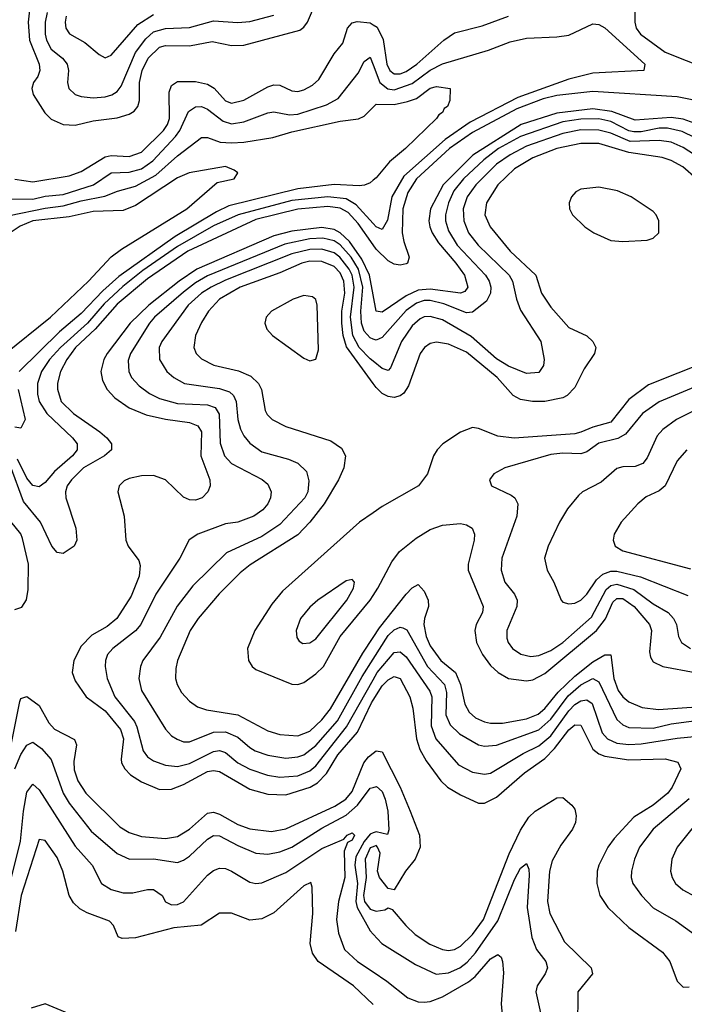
# Model space of a CAD drawing. Header units: inches. Extents: x 1308407 to 1441228, y 959628 to 1036311.
# Tile 158 of 256: x 1318826 to 1321034, y 1014668 to 1017938. Entities that reach past the tile are written whole.
import ezdxf

# ---------------------------------------------------------------- set-up
doc = ezdxf.new("R2010")
doc.units = ezdxf.units.IN
doc.header["$MEASUREMENT"] = 0
doc.layers.add('B3011', color=7, linetype='Continuous')
doc.layers.add('B3021', color=7, linetype='Continuous')

msp = doc.modelspace()

# ---------------------------------------------------------------- linework, layer by layer
at = {"layer": 'B3011', "color": 5}
for points, elevation in [([(1318858.9, 1017970), (1318854, 1017930), (1318858.2, 1017870), (1318890.4, 1017790), (1318892.7, 1017770), (1318885.8, 1017750), (1318871.4, 1017730), (1318866, 1017710), (1318870.8, 1017690), (1318908.9, 1017628.9), (1318930, 1017607.8), (1318969.7, 1017589.7), (1319010, 1017587.5), (1319070, 1017602), (1319150, 1017612.3), (1319190, 1017624), (1319205.9, 1017634.1), (1319218.2, 1017650), (1319223.8, 1017670), (1319223.9, 1017730), (1319233.2, 1017770), (1319252.9, 1017810), (1319290, 1017847.1), (1319310, 1017852.1), (1319390, 1017851.8), (1319465.3, 1017865.3), (1319530, 1017852.8), (1319570, 1017853.6), (1319756.2, 1017903.8), (1319770, 1017913.5), (1319781.8, 1017930), (1319814.1, 1018005.9)], 2720), ([(1318917.4, 1017962.6), (1318910.4, 1017930), (1318910.4, 1017890), (1318914.3, 1017870), (1318930, 1017840.4), (1318967.5, 1017810), (1318983.8, 1017790), (1318988.1, 1017770), (1318984.1, 1017730), (1318989.4, 1017710), (1319010, 1017690.2), (1319030, 1017682.8), (1319070, 1017679.2), (1319110, 1017682.1), (1319131.8, 1017688.2), (1319150, 1017699.5), (1319162.6, 1017717.4), (1319210.8, 1017829.2), (1319244.8, 1017875.2), (1319270, 1017898.2), (1319310, 1017908.9), (1319390, 1017912.2), (1319470, 1017934.2), (1319550, 1017928.9), (1319590, 1017932.3), (1319670, 1017953.6)], 2740), ([(1318980.6, 1017950), (1318976.9, 1017930), (1318979.1, 1017910), (1318990.8, 1017890.8), (1319042.6, 1017862.6), (1319090, 1017823.2), (1319110, 1017812.1), (1319130, 1017820.6), (1319217.8, 1017922.2), (1319270, 1017955.9)], 2760), ([(1318810, 1017408.7), (1318870, 1017399.9), (1318990, 1017420.2), (1319030, 1017434.1), (1319110, 1017482.9), (1319130, 1017487.7), (1319190, 1017484.1), (1319230, 1017498.6), (1319303.1, 1017570), (1319317.3, 1017590), (1319323.1, 1017610), (1319322.2, 1017697.8), (1319330, 1017719.2), (1319350, 1017733), (1319410, 1017732.8), (1319450, 1017724.5), (1319471.4, 1017711.4), (1319510, 1017668.9), (1319530, 1017661.5), (1319570, 1017671), (1319650, 1017715.4), (1319670, 1017721.4), (1319690, 1017720.3), (1319730, 1017702.2), (1319750, 1017699.9), (1319770, 1017705.1), (1319798.9, 1017721.1), (1319820.1, 1017739.9), (1319870, 1017824.6), (1319899.2, 1017860.8), (1319915.1, 1017910), (1319930, 1017927.8), (1319947.4, 1017932.6), (1319990, 1017927.5), (1320000, 1017921.2)], 2680), ([(1318790, 1017343.1), (1318870, 1017341.9), (1318910, 1017352), (1318970, 1017357.9), (1319070.5, 1017389.5), (1319130, 1017429.7), (1319190, 1017432.2), (1319230, 1017442.7), (1319268.3, 1017470), (1319343.4, 1017550), (1319358.3, 1017570), (1319386.5, 1017633.5), (1319410, 1017649.1), (1319430, 1017649.6), (1319450, 1017641.6), (1319501.7, 1017601.7), (1319530, 1017592.6), (1319570, 1017598.9), (1319650, 1017629.3), (1319670, 1017632.8), (1319722, 1017622), (1319750, 1017624.3), (1319844.7, 1017655.3), (1319884, 1017676), (1319950, 1017760.6), (1319970, 1017799), (1319990, 1017814), (1320000, 1017787.9)], 2660), ([(1318791.9, 1017288.1), (1318910, 1017312.6), (1318970, 1017319.7), (1319030, 1017336.6), (1319108.3, 1017351.7), (1319150.8, 1017369.2), (1319210, 1017385.1), (1319278, 1017422), (1319350, 1017486.4), (1319430, 1017547.2), (1319450, 1017546.9), (1319491.6, 1017531.6), (1319530, 1017528.9), (1319570, 1017531.1), (1319667.3, 1017547.3), (1319730, 1017565.9), (1319890, 1017601.8), (1319951.3, 1017608.7), (1319970, 1017617.6), (1320000, 1017647.3)], 2640), ([(1318773.8, 1016826.2), (1318928.5, 1016950), (1319054.8, 1017070), (1319129.8, 1017150.2), (1319164, 1017176), (1319380.6, 1017310), (1319482.3, 1017397.7), (1319538, 1017410), (1319550.4, 1017430), (1319538.6, 1017438.6), (1319510, 1017450.8), (1319388.5, 1017430), (1319350, 1017413.3), (1319210, 1017321.2), (1319170, 1017305.1), (1319070, 1017301.4), (1318990, 1017283.3), (1318870, 1017269.8), (1318827.6, 1017252.4), (1318767.5, 1017212.5)], 2620), ([(1320000, 1017405.2), (1319990, 1017396.8), (1319971.8, 1017388.2), (1319953.8, 1017386.2), (1319870, 1017390.6), (1319750, 1017376.7), (1319520.2, 1017319.8), (1319479.4, 1017300.6), (1319342.2, 1017217.8), (1319155, 1017085), (1319102, 1017038), (1319030, 1016962.8), (1318957.9, 1016902.1), (1318824.3, 1016770)], 2640), ([(1320000, 1017261), (1319943.6, 1017323.6), (1319910, 1017342.9), (1319850, 1017349.8), (1319730, 1017337.3), (1319551.8, 1017290), (1319470, 1017253.4), (1319350, 1017184.9), (1319235.2, 1017104.8), (1319167.9, 1017052.1), (1319105.9, 1016994.1), (1319051.4, 1016930), (1318961.8, 1016850), (1318925.3, 1016810), (1318898.1, 1016770), (1318885.2, 1016730), (1318884.9, 1016695.1), (1318890.4, 1016670), (1318916.1, 1016630), (1319001.6, 1016550), (1319016.6, 1016530), (1319017, 1016510), (1319001, 1016490), (1318941.8, 1016438.2), (1318910, 1016400.9), (1318890, 1016387.1), (1318870, 1016391.4), (1318850, 1016415.3), (1318818.9, 1016478.9)], 2660), ([(1320000, 1017190.3), (1319950, 1017261.3), (1319917.4, 1017297.4), (1319890, 1017312.7), (1319850, 1017318.3), (1319750, 1017309.1), (1319610, 1017274.4), (1319384.4, 1017170), (1319250, 1017078), (1319150, 1016993.1), (1319076.6, 1016910), (1319011.7, 1016850), (1318982.5, 1016810), (1318961.4, 1016770), (1318951.6, 1016731.6), (1318951.7, 1016711.7), (1318964, 1016670), (1319005, 1016630), (1319092.5, 1016570), (1319115.7, 1016550), (1319130.8, 1016529.2), (1319130.9, 1016510), (1319107.8, 1016490), (1319038, 1016450), (1318997.5, 1016410), (1318983.4, 1016390), (1318977.8, 1016370), (1318979.2, 1016350), (1319012, 1016250), (1319016.1, 1016210), (1319007.2, 1016190), (1318970, 1016165.7), (1318950, 1016169.2), (1318932.7, 1016190), (1318895, 1016270), (1318838.3, 1016338.3), (1318795.3, 1016455.3)], 2680), ([(1320000, 1017024.3), (1319987.9, 1017090), (1319962.9, 1017142.9), (1319921.1, 1017201.1), (1319890.7, 1017230.7), (1319870, 1017241.2), (1319830, 1017248.4), (1319730, 1017235.7), (1319670, 1017220.4), (1319414.5, 1017110), (1319356, 1017070), (1319255.1, 1016990), (1319192.8, 1016930), (1319115.9, 1016830), (1319105, 1016810), (1319095.7, 1016770), (1319100.5, 1016740.5), (1319116, 1016710), (1319142.1, 1016682.1), (1319190, 1016648.9), (1319245.6, 1016625.6), (1319310, 1016611.5), (1319390, 1016600.8), (1319418.1, 1016590), (1319429.6, 1016569.6), (1319427.5, 1016490), (1319457.6, 1016410), (1319459.1, 1016390), (1319451.3, 1016370), (1319431.6, 1016350), (1319410, 1016342.3), (1319390, 1016344.1), (1319370, 1016352.8), (1319310.4, 1016410), (1319270, 1016424.3), (1319230, 1016423.9), (1319190, 1016414.6), (1319172.9, 1016407.1), (1319156.6, 1016390), (1319152.3, 1016370), (1319173.3, 1016290), (1319178.3, 1016210), (1319186, 1016190), (1319221.7, 1016141.7), (1319226, 1016126), (1319222.7, 1016090), (1319195.8, 1016024.2), (1319148.1, 1015950), (1319116.6, 1015923.4), (1319065.2, 1015894.8), (1319030, 1015857.7), (1319005.9, 1015810), (1319000.6, 1015770), (1319010, 1015742.2), (1319046.9, 1015690), (1319110, 1015643.1), (1319161.2, 1015581.2), (1319170.5, 1015550), (1319162.9, 1015482.9), (1319164.3, 1015470), (1319174.9, 1015450), (1319194.4, 1015430), (1319230, 1015406.9), (1319290, 1015381.9), (1319330, 1015383), (1319370, 1015398.9), (1319450, 1015441), (1319470, 1015445.4), (1319490, 1015441.9), (1319590, 1015383.2), (1319650, 1015366.6), (1319710, 1015363.9), (1319790.6, 1015389.4), (1319815.6, 1015404.4), (1319844.7, 1015435.3), (1319882.8, 1015497.2), (1319947.7, 1015572.3), (1319995, 1015670), (1320000, 1015678)], 2720), ([(1320000, 1016877.8), (1319990, 1016881.2), (1319970, 1016904.3), (1319961.2, 1016930), (1319958.6, 1016970), (1319965.3, 1017050), (1319951.9, 1017110), (1319926.9, 1017150), (1319890, 1017190.8), (1319870, 1017203.6), (1319832.8, 1017212.8), (1319790, 1017210.7), (1319707.1, 1017192.9), (1319450, 1017087.2), (1319410, 1017064), (1319370, 1017033.7), (1319274.1, 1016950), (1319256.9, 1016930), (1319193.6, 1016830), (1319186.1, 1016806.1), (1319188.1, 1016770), (1319197.5, 1016750), (1319222.2, 1016722.2), (1319256.7, 1016696.7), (1319290, 1016679.7), (1319350, 1016663.4), (1319450, 1016659.7), (1319475, 1016650), (1319488, 1016628), (1319492.1, 1016532.1), (1319506.3, 1016490), (1319530, 1016463.9), (1319631.5, 1016411.5), (1319650, 1016395.4), (1319661.6, 1016370), (1319659.2, 1016350), (1319650.1, 1016330), (1319633, 1016310), (1319604.2, 1016290), (1319550.6, 1016270), (1319510, 1016263.9), (1319417.1, 1016230), (1319388.6, 1016211.4), (1319357.8, 1016150), (1319277.8, 1016030), (1319228.2, 1015930), (1319210, 1015908.4), (1319135.1, 1015850), (1319117.6, 1015830), (1319110.8, 1015810), (1319110.1, 1015790), (1319116.6, 1015750), (1319142, 1015690), (1319207.3, 1015607.3), (1319215.5, 1015590), (1319236.1, 1015510), (1319250.7, 1015490.7), (1319270, 1015477.1), (1319310, 1015462.6), (1319350, 1015458.4), (1319390, 1015468.6), (1319470, 1015508.5), (1319490, 1015511.3), (1319510, 1015504.4), (1319550.7, 1015470.7), (1319590, 1015449.1), (1319648.8, 1015428.8), (1319690, 1015422.5), (1319750, 1015427), (1319790, 1015444), (1319810, 1015460.6), (1319911.9, 1015590), (1320000, 1015746.1)], 2740), ([(1320000, 1016803.7), (1319990, 1016811.8), (1319953.1, 1016850), (1319932.8, 1016890), (1319924.7, 1016950), (1319937.1, 1017050), (1319930.1, 1017090), (1319920.7, 1017110), (1319889.4, 1017150), (1319870, 1017163.9), (1319830, 1017176.1), (1319790, 1017175.5), (1319730, 1017160.4), (1319510, 1017073.5), (1319461.8, 1017050), (1319430, 1017029.9), (1319385.7, 1016990), (1319297.5, 1016870), (1319289.1, 1016849.1), (1319290.1, 1016810.1), (1319314.8, 1016770), (1319338.2, 1016750), (1319372.9, 1016730), (1319490, 1016713.9), (1319522.3, 1016702.3), (1319536.4, 1016690), (1319545.5, 1016670), (1319550.5, 1016610), (1319558.8, 1016578.8), (1319570, 1016556), (1319590, 1016531.5), (1319630, 1016503.3), (1319718.6, 1016478.6), (1319750, 1016465), (1319778.3, 1016438.3), (1319786.9, 1016406.9), (1319783, 1016370), (1319773.1, 1016350), (1319690, 1016261.8), (1319630, 1016221.5), (1319512.6, 1016167.4), (1319401.4, 1016058.6), (1319349.5, 1015990.5), (1319292.5, 1015887.5), (1319235, 1015810), (1319227.3, 1015790), (1319221.5, 1015750), (1319230.1, 1015710), (1319310, 1015582.2), (1319330, 1015560.2), (1319348.4, 1015548.4), (1319370, 1015540.4), (1319390, 1015539.9), (1319470, 1015572.1), (1319510, 1015573.3), (1319550, 1015556), (1319590, 1015520.8), (1319608.6, 1015510), (1319650, 1015496.3), (1319710, 1015485.5), (1319750, 1015490.1), (1319770, 1015497.3), (1319810, 1015527.4), (1319881.6, 1015610), (1319963.4, 1015756.7), (1320000, 1015814.3)], 2760), ([(1320000, 1016730.6), (1319911.8, 1016851.8), (1319899.9, 1016890), (1319895.5, 1016930), (1319896.1, 1016970), (1319905.8, 1017030), (1319902.8, 1017070), (1319890, 1017097.1), (1319870, 1017118.8), (1319830, 1017135.2), (1319790, 1017135.8), (1319763, 1017130), (1319690, 1017098.1), (1319558.1, 1017050), (1319490.1, 1017010), (1319453, 1016970), (1319430, 1016933), (1319409.6, 1016890), (1319404.4, 1016850), (1319412.1, 1016830), (1319430, 1016811.5), (1319471, 1016791), (1319552.5, 1016772.5), (1319594.1, 1016754.1), (1319618.7, 1016730), (1319629.2, 1016710), (1319640.9, 1016640.9), (1319647.4, 1016627.4), (1319664.7, 1016610), (1319710, 1016587.8), (1319859.2, 1016539.2), (1319895.1, 1016515.1), (1319908.1, 1016490), (1319902.2, 1016450), (1319885.4, 1016410), (1319836.9, 1016330), (1319790, 1016269.5), (1319750, 1016227.9), (1319591.8, 1016128.2), (1319558.2, 1016101.8), (1319488, 1016032), (1319418.6, 1015950), (1319392.4, 1015910), (1319350.1, 1015810), (1319344, 1015784), (1319343.2, 1015750), (1319348.8, 1015730), (1319363.7, 1015703.7), (1319390, 1015675), (1319416.5, 1015656.5), (1319446, 1015646), (1319550, 1015629.4), (1319650, 1015576.3), (1319690, 1015564.2), (1319750, 1015559.5), (1319790, 1015575.6), (1319830, 1015612.7), (1319858.7, 1015650), (1319965.6, 1015834.4), (1320000, 1015886.5)], 2780), ([(1318820.2, 1016710), (1318843.8, 1016610), (1318830, 1016581.3), (1318810, 1016584.7)], 2640), ([(1318810, 1015979.8), (1318832.9, 1015987.1), (1318848.7, 1016011.3), (1318853.8, 1016046.2), (1318855.2, 1016130), (1318835.5, 1016215.5), (1318830, 1016230.6), (1318782.2, 1016290)], 2720), ([(1320000, 1016300.9), (1319954.5, 1016270), (1319699.3, 1016040.7), (1319663.2, 1015996.8), (1319606.6, 1015910), (1319582.1, 1015850), (1319585.5, 1015810), (1319597.8, 1015790), (1319610, 1015780.2), (1319730, 1015731.3), (1319750, 1015730.7), (1319770, 1015736.6), (1319810, 1015765.4), (1319835.1, 1015790), (1319890.1, 1015889.9), (1319990, 1016010.9), (1320000, 1016025.9)], 2820), ([(1318797.8, 1015530), (1318826.3, 1015673.7), (1318830, 1015683.6), (1318850, 1015690.2), (1318890, 1015660.2), (1318922.9, 1015602.9), (1318941.8, 1015581.8), (1319008, 1015548), (1319014.6, 1015530), (1319005.5, 1015474.5), (1319006.7, 1015446.7), (1319018.8, 1015410), (1319045.2, 1015370), (1319158.3, 1015258.3), (1319190, 1015238.5), (1319230, 1015225.9), (1319310, 1015218.5), (1319350, 1015226.2), (1319390, 1015249.7), (1319450, 1015303.7), (1319470, 1015306.9), (1319490, 1015300.3), (1319550, 1015265), (1319590, 1015250.7), (1319662.8, 1015242.8), (1319710, 1015251.6), (1319873.1, 1015326.9), (1319909.2, 1015350), (1319930, 1015375.2), (1319969.3, 1015470), (1319984.2, 1015490), (1320000, 1015502.3)], 2680), ([(1318809.4, 1015450), (1318830, 1015497.8), (1318850, 1015529.5), (1318870, 1015538.6), (1318898.4, 1015518.4), (1318930, 1015481.6), (1318969.8, 1015369.8), (1318990, 1015336.4), (1319063, 1015243), (1319150, 1015169.6), (1319190.9, 1015150.9), (1319270, 1015151.6), (1319350, 1015139.6), (1319370, 1015146.6), (1319390, 1015160.9), (1319450, 1015216.6), (1319470, 1015229.1), (1319490, 1015227.5), (1319550, 1015195.7), (1319610, 1015170.5), (1319650, 1015167), (1319690, 1015174.2), (1319730, 1015190.4), (1319830, 1015253.6), (1319910, 1015297), (1319948.2, 1015330), (1319990, 1015386.6), (1320000, 1015388.9)], 2660), ([(1318798.6, 1015090), (1318828.8, 1015210), (1318838, 1015310), (1318850, 1015373.4), (1318870, 1015399.4), (1318890, 1015380.5), (1319010, 1015193.2), (1319066.4, 1015130), (1319097.7, 1015070), (1319129.4, 1015049.4), (1319170, 1015038.5), (1319201.4, 1015038.6), (1319250, 1015050.1), (1319270.5, 1015050), (1319299.5, 1015030), (1319310, 1015008.4), (1319330, 1014998.9), (1319350, 1014999.6), (1319370, 1015009.2), (1319450, 1015097.3), (1319470, 1015112.8), (1319490, 1015120.8), (1319510, 1015118.9), (1319530, 1015110.7), (1319590, 1015074.2), (1319610, 1015070.1), (1319630, 1015072.1), (1319710, 1015105.9), (1319830, 1015185.4), (1319903, 1015217), (1319914, 1015230), (1319930, 1015238.3), (1319938, 1015230), (1319930, 1015214), (1319914.5, 1015205.5), (1319903.4, 1015176.6), (1319905.5, 1015090), (1319884.4, 1015010), (1319878.6, 1014950), (1319885.1, 1014905.1), (1319905.1, 1014850), (1319948.1, 1014810), (1320000, 1014775.7)], 2640), ([(1320000, 1015237.7), (1319990, 1015233.6), (1319970, 1015209.2), (1319942.2, 1015157.8), (1319939.4, 1015130), (1319947.7, 1015070), (1319942.3, 1015010), (1319946.9, 1014990), (1319990, 1014912.6), (1320000, 1014901.5)], 2660), ([(1320000, 1014667.8), (1319934.7, 1014730), (1319816.9, 1014810), (1319798.3, 1014838.3), (1319790.9, 1014870), (1319799.7, 1014970), (1319797.9, 1015057.9), (1319793.2, 1015073.2), (1319770, 1015062.3), (1319670, 1014971.7), (1319630, 1014951.9), (1319590, 1014948.2), (1319530, 1014970.7), (1319490, 1014971.5), (1319428.4, 1014931.6), (1319337.9, 1014922.1), (1319210, 1014889.5), (1319166.4, 1014886.4), (1319152.5, 1014892.5), (1319137.1, 1014930), (1319124.4, 1014944.4), (1319050, 1014972.5), (1319026, 1014986), (1319005, 1015005), (1318989.6, 1015030), (1318969.1, 1015110), (1318950, 1015156.3), (1318910, 1015212.6), (1318890, 1015215.2), (1318831.2, 1015030), (1318811.5, 1014910)], 2620), ([(1320000, 1015191.8), (1319990, 1015187.7), (1319973, 1015150), (1319976.5, 1015090), (1319968.2, 1015030), (1319971.2, 1015010), (1319990, 1014983.9), (1320000, 1014980.6)], 2680), ([(1318990, 1014637.1), (1318910, 1014670.3), (1318864.4, 1014655.6)], 2580)]:
    msp.add_lwpolyline(points, dxfattribs=dict(at, elevation=elevation))
for points, elevation in [([(1319770, 1017022.2), (1319734, 1017010), (1319662.7, 1016970), (1319644.8, 1016950), (1319639.8, 1016930), (1319646.8, 1016910), (1319665.6, 1016890), (1319770, 1016814.3), (1319790, 1016804.9), (1319810, 1016810.4), (1319818.3, 1016841.7), (1319814.1, 1016990), (1319809.4, 1017009.4), (1319798.1, 1017018.1)], 2820), ([(1319930, 1016079.6), (1319910, 1016074.7), (1319816.5, 1016010), (1319790, 1015987.8), (1319758.4, 1015950), (1319744.7, 1015910), (1319747, 1015887), (1319754.4, 1015874.4), (1319766.2, 1015866.2), (1319790, 1015868.4), (1319810, 1015882.3), (1319912.2, 1016010), (1319935, 1016050), (1319938, 1016070)], 2840)]:
    msp.add_lwpolyline(points, close=True, dxfattribs=dict(at, elevation=elevation))
at = {"layer": 'B3021', "color": 5}
for points, elevation in [([(1320000, 1017921.2), (1320013, 1017913), (1320032.9, 1017872.9), (1320045.1, 1017790), (1320055.2, 1017770), (1320070, 1017758.4), (1320090, 1017758.8), (1320110, 1017765.8), (1320145.7, 1017790), (1320234.7, 1017870), (1320270, 1017894.4), (1320362.2, 1017917.8), (1320450, 1017950.4)], 2680), ([(1320869.3, 1017970.7), (1320869, 1017930), (1320874.2, 1017910), (1320887.8, 1017890), (1320970, 1017830.4), (1321110, 1017774.6)], 2680), ([(1320000, 1017787.9), (1320022.2, 1017730), (1320048.4, 1017708.4), (1320070, 1017705.3), (1320130, 1017726.4), (1320190, 1017770.1), (1320230, 1017792.2), (1320383.1, 1017836.9), (1320455.6, 1017864.4), (1320510, 1017876.6), (1320610, 1017881.1), (1320650, 1017887.2), (1320730, 1017924.7), (1320750, 1017922.7), (1320770, 1017911.4), (1320903.1, 1017790), (1320898.8, 1017770), (1320730, 1017760.5), (1320650, 1017740.4), (1320480.7, 1017679.3), (1320322.4, 1017597.6), (1320239.7, 1017540.3), (1320101.7, 1017418.3), (1320062.1, 1017350), (1320047.5, 1017272.5), (1320030, 1017241.4), (1320010, 1017249.9), (1320000, 1017261)], 2660), ([(1320000, 1017647.3), (1320010, 1017657.2), (1320070, 1017656.5), (1320113.7, 1017666.3), (1320143.6, 1017676.4), (1320190, 1017710.5), (1320210, 1017716.8), (1320256, 1017710), (1320254.8, 1017670), (1320246.8, 1017650), (1320236.5, 1017643.5), (1320230.3, 1017630), (1320217.8, 1017622.2), (1320210.3, 1017610), (1320107.5, 1017510), (1320054.2, 1017465.8), (1320010, 1017413.6), (1320000, 1017405.2)], 2640), ([(1321103.5, 1017663.5), (1321010, 1017681.9), (1320730, 1017699.6), (1320610, 1017686.6), (1320565, 1017675), (1320477.4, 1017642.6), (1320330, 1017563.4), (1320253.8, 1017510), (1320143.6, 1017410), (1320115.2, 1017364.8), (1320098.6, 1017310), (1320096.4, 1017230), (1320101.5, 1017201.5), (1320119.9, 1017150), (1320114.3, 1017130), (1320110, 1017127.8), (1320090, 1017123.5), (1320070, 1017126.4), (1320050, 1017137.2), (1320010, 1017176.1), (1320000, 1017190.3)], 2680), ([(1321078.5, 1017590), (1321030, 1017607.6), (1320990, 1017613.5), (1320870, 1017604.7), (1320792.9, 1017632.9), (1320730, 1017642.3), (1320610, 1017628), (1320491.6, 1017590), (1320331.3, 1017488.7), (1320232.3, 1017390), (1320190.1, 1017310), (1320185.5, 1017270), (1320188.7, 1017250), (1320195.7, 1017230), (1320216.8, 1017196.8), (1320275.2, 1017130), (1320303.1, 1017090), (1320314.5, 1017050), (1320304.8, 1017035.2), (1320290, 1017029.6), (1320190, 1017043.3), (1320150, 1017040.2), (1320110, 1017021.6), (1320030, 1016966.7), (1320010, 1016969.9), (1320000, 1017024.3)], 2720), ([(1321070, 1017545.9), (1321026.9, 1017566.9), (1320977.6, 1017577.6), (1320950, 1017577.7), (1320890, 1017566.1), (1320865.9, 1017565.9), (1320849.4, 1017569.4), (1320790, 1017599.8), (1320750, 1017609.1), (1320690, 1017608.3), (1320630, 1017598.7), (1320490, 1017550), (1320416.3, 1017510), (1320367.2, 1017472.8), (1320299.8, 1017410), (1320268.3, 1017370), (1320250, 1017330), (1320240.3, 1017290), (1320240.8, 1017270), (1320250, 1017237.1), (1320279.6, 1017190), (1320373.3, 1017090), (1320385.9, 1017070), (1320390.9, 1017050), (1320389.6, 1017030), (1320376.9, 1017003.1), (1320330, 1016967.5), (1320310, 1016964.5), (1320234.6, 1016994.6), (1320190, 1017005.6), (1320170, 1017005.7), (1320143.5, 1016996.5), (1320110, 1016972.1), (1320030, 1016882.9), (1320010, 1016874.5), (1320000, 1016877.8)], 2740), ([(1321067.7, 1017490), (1321030, 1017513.4), (1320990, 1017531.2), (1320950, 1017536.9), (1320854.1, 1017534.1), (1320790, 1017561.3), (1320750, 1017571.9), (1320690, 1017572.6), (1320630, 1017560.2), (1320510, 1017518.3), (1320454.7, 1017490), (1320410, 1017458.5), (1320340.7, 1017390), (1320312.9, 1017350), (1320299, 1017310), (1320301, 1017270), (1320317, 1017230), (1320348.9, 1017190), (1320452.4, 1017090), (1320462.5, 1017070), (1320475.9, 1017010), (1320490, 1016973.2), (1320556.6, 1016870), (1320568.6, 1016810), (1320566.2, 1016790), (1320550, 1016766.8), (1320510, 1016763.8), (1320450, 1016787.5), (1320410, 1016811.6), (1320326.1, 1016886.1), (1320230, 1016941.1), (1320190, 1016952.9), (1320170, 1016951.3), (1320155.7, 1016944.3), (1320130, 1016922), (1320093.9, 1016870), (1320058.2, 1016781.8), (1320050, 1016773.6), (1320030, 1016779.4), (1320000, 1016803.7)], 2760), ([(1321074.7, 1017410), (1321029.3, 1017450), (1320990, 1017470.9), (1320960.4, 1017480.4), (1320850, 1017497), (1320750, 1017527.2), (1320690, 1017527.5), (1320610, 1017510.6), (1320530, 1017479), (1320470, 1017443), (1320414.5, 1017390), (1320376.3, 1017330), (1320371.5, 1017290), (1320389.1, 1017250), (1320454.7, 1017170), (1320540.1, 1017090), (1320559.5, 1017030), (1320590, 1016983.5), (1320650, 1016916.5), (1320710, 1016888.9), (1320730.3, 1016870), (1320740.2, 1016850), (1320735.6, 1016830), (1320701.2, 1016778.8), (1320670, 1016717.1), (1320644.4, 1016690), (1320630, 1016682.7), (1320570, 1016669.9), (1320529.9, 1016669.9), (1320490, 1016676.5), (1320464.9, 1016690), (1320411.9, 1016750), (1320310, 1016833.6), (1320250, 1016860.9), (1320210, 1016867.3), (1320190, 1016862.5), (1320171, 1016850), (1320155.9, 1016830), (1320117.5, 1016722.5), (1320101.8, 1016698.2), (1320090, 1016688.6), (1320070, 1016684), (1320050, 1016686.9), (1320030, 1016697.1), (1320010, 1016716.9), (1320000, 1016730.6)], 2780), ([(1321110, 1016802.8), (1320914.7, 1016725.3), (1320850, 1016676.9), (1320790, 1016601.8), (1320730, 1016584.8), (1320690, 1016568), (1320670, 1016562.9), (1320468.5, 1016548.5), (1320414.8, 1016554.8), (1320350, 1016581), (1320330, 1016583.7), (1320290, 1016568.8), (1320231.7, 1016530), (1320212.6, 1016510), (1320200.2, 1016490), (1320180.2, 1016430), (1320151.2, 1016390), (1320030, 1016321.3), (1320000, 1016300.9)], 2820), ([(1321096.9, 1016730), (1320950, 1016669.2), (1320894.4, 1016630), (1320838.1, 1016561.9), (1320813, 1016547), (1320750, 1016531.4), (1320710, 1016503.2), (1320690, 1016496.6), (1320630, 1016499), (1320590, 1016493.8), (1320438, 1016450), (1320401.3, 1016430), (1320386.7, 1016410), (1320393, 1016390), (1320458.8, 1016358.8), (1320470.3, 1016350), (1320480.2, 1016330), (1320477.3, 1016290), (1320427.7, 1016150), (1320424.8, 1016110), (1320437.6, 1016070), (1320470.1, 1016030), (1320478.3, 1016010), (1320477, 1015990), (1320444.5, 1015910), (1320444.5, 1015884.5), (1320448.1, 1015870), (1320462.7, 1015850), (1320491, 1015831), (1320523.9, 1015823.9), (1320550, 1015826.7), (1320590, 1015843.5), (1320630, 1015869.4), (1320725.7, 1015954.3), (1320774.1, 1016045.9), (1320790, 1016059.5), (1320810, 1016063.6), (1320866.3, 1016046.3), (1320930, 1015998.7), (1320980.5, 1015970), (1320998.4, 1015950), (1321007.9, 1015930), (1321015, 1015890), (1321024.3, 1015870), (1321053.8, 1015850)], 2840), ([(1321090, 1016651.4), (1321007.5, 1016610), (1320962.6, 1016577.4), (1320943.4, 1016556.6), (1320910, 1016483.1), (1320895.6, 1016464.4), (1320870, 1016454.8), (1320830, 1016453.2), (1320810, 1016447.8), (1320758.1, 1016401.9), (1320695.3, 1016370), (1320681.9, 1016358.1), (1320645.9, 1016314.1), (1320619, 1016270), (1320581.5, 1016190), (1320569.3, 1016150), (1320577.8, 1016110), (1320600.6, 1016070), (1320624.9, 1016010), (1320630, 1016003.7), (1320650, 1015998), (1320670, 1016000.6), (1320690, 1016010.2), (1320710, 1016030.1), (1320742, 1016078), (1320762.9, 1016097.1), (1320790, 1016106.4), (1320810, 1016106.3), (1320887.7, 1016087.7), (1321045.7, 1016025.7)], 2860), ([(1321041.8, 1016510), (1321010, 1016472.9), (1320970.1, 1016389.9), (1320950, 1016373.2), (1320906.6, 1016353.4), (1320879.6, 1016330), (1320823.6, 1016270), (1320800.8, 1016230), (1320796.9, 1016210), (1320804.6, 1016190), (1320830, 1016174.7), (1321054.2, 1016114.2)], 2880), ([(1320000, 1016025.9), (1320016.1, 1016050), (1320062.3, 1016137.7), (1320087.8, 1016172.2), (1320143.4, 1016216.6), (1320190, 1016245.3), (1320230, 1016259.1), (1320290, 1016264.7), (1320310, 1016260.8), (1320329.1, 1016250), (1320337, 1016230), (1320336.1, 1016210), (1320315.5, 1016130), (1320316, 1016110), (1320365.9, 1015990), (1320363.1, 1015970), (1320342.5, 1015930), (1320337.3, 1015910), (1320343.9, 1015870), (1320363.7, 1015830), (1320390, 1015794.1), (1320415, 1015770), (1320450, 1015750.9), (1320510, 1015743.1), (1320530, 1015746.4), (1320570, 1015766.9), (1320741.7, 1015910), (1320771.4, 1015948.6), (1320796.1, 1016003.9), (1320810, 1016016.4), (1320830, 1016016.5), (1320866.9, 1015990), (1320918.5, 1015930), (1320924.4, 1015910), (1320918.6, 1015838.6), (1320921.1, 1015821.1), (1320930, 1015805.9), (1320962.6, 1015790), (1321069.8, 1015769.8)], 2820), ([(1320000, 1015886.5), (1320021.3, 1015918.7), (1320110, 1016030.1), (1320130, 1016051.4), (1320150, 1016062), (1320170, 1016040.2), (1320183.1, 1016010), (1320184.3, 1015990), (1320170.1, 1015950), (1320168.1, 1015930), (1320176.6, 1015890), (1320190, 1015858.9), (1320224.4, 1015810), (1320273.9, 1015770), (1320290.3, 1015730), (1320305, 1015665), (1320318.5, 1015638.5), (1320339.9, 1015619.9), (1320370, 1015606.2), (1320390, 1015601.9), (1320430, 1015602.4), (1320510, 1015615.9), (1320547.9, 1015632.1), (1320570, 1015650.4), (1320614.5, 1015705.5), (1320670, 1015757.6), (1320730, 1015806.1), (1320770, 1015829.3), (1320790, 1015829.1), (1320799.5, 1015750), (1320814.4, 1015710), (1320830, 1015689.3), (1320850, 1015673.2), (1320893.9, 1015653.9), (1320947.8, 1015647.8), (1321090, 1015657.4)], 2780), ([(1320000, 1015814.3), (1320050, 1015893), (1320070, 1015912.3), (1320090, 1015921.3), (1320099.1, 1015919.1), (1320112, 1015912), (1320180.9, 1015790), (1320237.5, 1015730), (1320244.1, 1015704.1), (1320241.7, 1015630), (1320256, 1015596), (1320286.7, 1015566.7), (1320350, 1015530.1), (1320370, 1015525.4), (1320410, 1015528.9), (1320550, 1015579.4), (1320590, 1015615.1), (1320647.5, 1015692.5), (1320690, 1015729.1), (1320730, 1015750.1), (1320750, 1015738.9), (1320810, 1015613.8), (1320830, 1015596), (1320850, 1015587.4), (1320930, 1015585.8), (1320990, 1015599.8), (1321208.4, 1015628.4)], 2760), ([(1320000, 1015746.1), (1320013.5, 1015770), (1320070, 1015837.2), (1320090, 1015839.3), (1320110, 1015822.1), (1320188.7, 1015708.7), (1320194.6, 1015690), (1320192.9, 1015592.9), (1320208.6, 1015550), (1320284, 1015464), (1320330, 1015439.2), (1320370, 1015432.8), (1320390, 1015435.5), (1320498.8, 1015501.2), (1320550, 1015526.8), (1320590, 1015559.9), (1320650, 1015643.4), (1320670, 1015664.3), (1320690, 1015676.7), (1320710, 1015679.2), (1320727.3, 1015667.3), (1320760.9, 1015570), (1320778.8, 1015550), (1320810, 1015535.4), (1320850, 1015531.1), (1320890, 1015533.2), (1321010, 1015552.4), (1321090, 1015559.6)], 2740), ([(1320000, 1015678), (1320030, 1015725.5), (1320050, 1015746.1), (1320070, 1015757.4), (1320090, 1015750.7), (1320122, 1015690), (1320132.1, 1015652.1), (1320143.6, 1015550), (1320155.1, 1015515.1), (1320176.7, 1015476.7), (1320225, 1015410), (1320246.5, 1015390), (1320290, 1015364), (1320350, 1015336.6), (1320370, 1015336.2), (1320410, 1015356.8), (1320502.8, 1015437.2), (1320570, 1015485), (1320602.4, 1015517.6), (1320650, 1015580.1), (1320670, 1015596.4), (1320690, 1015595.4), (1320730, 1015515.5), (1320750, 1015500.2), (1320770, 1015492), (1320850, 1015480.1), (1320970, 1015483.6), (1321012.7, 1015472.7), (1321021.8, 1015450), (1320993.7, 1015390), (1320978.9, 1015370), (1320930.8, 1015329.2), (1320866.4, 1015290), (1320800.7, 1015219.3), (1320780.1, 1015190), (1320749.6, 1015130), (1320744.7, 1015110), (1320743.4, 1015070), (1320753.3, 1015030), (1320780.1, 1014990), (1320850, 1014923.9), (1320961.8, 1014841.8), (1320985.5, 1014810), (1321010, 1014745.5), (1321030, 1014725.8), (1321050, 1014726.7)], 2720), ([(1320000, 1015502.3), (1320010, 1015510.1), (1320030, 1015507.2), (1320089.4, 1015390), (1320123.1, 1015310), (1320154.3, 1015230), (1320156.3, 1015190), (1320139.2, 1015150), (1320107.2, 1015110), (1320070, 1015048.8), (1320050, 1015053.3), (1320021.4, 1015090), (1320014.9, 1015110), (1320023.9, 1015170), (1320014.9, 1015190), (1320010, 1015195.8), (1320000, 1015191.8)], 2680), ([(1320000, 1015388.9), (1320011.6, 1015391.6), (1320030, 1015375), (1320040.1, 1015350), (1320048.9, 1015310), (1320052.4, 1015247.6), (1320047.2, 1015232.8), (1320010, 1015241.7), (1320000, 1015237.7)], 2660), ([(1320000, 1014980.6), (1320010, 1014977.3), (1320038.4, 1014981.6), (1320050, 1014988.9), (1320063.7, 1014983.7), (1320108.2, 1014930), (1320140.1, 1014900.1), (1320188.3, 1014868.3), (1320230.1, 1014850.1), (1320250, 1014846.9), (1320270, 1014850.1), (1320290, 1014861), (1320330, 1014900.5), (1320366.5, 1014950), (1320451.7, 1015168.3), (1320490, 1015246.5), (1320517.4, 1015290), (1320538.5, 1015310), (1320610, 1015354), (1320630, 1015354.8), (1320660.4, 1015330), (1320670, 1015316.3), (1320674.5, 1015294.5), (1320671.9, 1015271.9), (1320662.2, 1015250), (1320623.2, 1015196.8), (1320594.6, 1015145.4), (1320586.1, 1015110), (1320579.4, 1015010), (1320587.5, 1014970), (1320635.5, 1014875.5), (1320724.6, 1014790), (1320728.7, 1014770), (1320679.5, 1014710), (1320678.6, 1014590)], 2680), ([(1321049.6, 1015350.4), (1320930.7, 1015250), (1320884.6, 1015190), (1320867.9, 1015150), (1320857.8, 1015110), (1320857, 1015090), (1320862.8, 1015070), (1320891.5, 1015030), (1320930, 1014988.8), (1321005.7, 1014945.7), (1321070, 1014899.4)], 2740), ([(1321063.2, 1015256.8), (1321009.5, 1015190), (1320992.1, 1015150), (1320988.1, 1015110), (1320993.1, 1015090), (1321004.6, 1015070), (1321029, 1015049), (1321070, 1015026.9)], 2760), ([(1320000, 1014901.5), (1320028.4, 1014870), (1320140.2, 1014800.2), (1320209, 1014769), (1320250, 1014772.4), (1320288.1, 1014790), (1320311.9, 1014808.1), (1320340.6, 1014839.4), (1320414.7, 1014945.3), (1320470, 1015082.6), (1320490, 1015120.7), (1320510, 1015136.5), (1320517.2, 1015117.2), (1320517.8, 1015097.8), (1320512.1, 1014990), (1320527.4, 1014890), (1320542.6, 1014850), (1320573.4, 1014810), (1320579.3, 1014790), (1320571.9, 1014770), (1320544.7, 1014730), (1320540.1, 1014710), (1320562.5, 1014610)], 2660), ([(1320000, 1014775.7), (1320045.6, 1014745.6), (1320115.2, 1014690), (1320150, 1014676.5), (1320170, 1014675.1), (1320190, 1014677.7), (1320230, 1014692.7), (1320316.8, 1014743.2), (1320339.4, 1014760.6), (1320390, 1014819.2), (1320413.8, 1014833.8), (1320425.1, 1014825.1), (1320430, 1014810.8), (1320433.4, 1014773.4), (1320425.1, 1014670), (1320430.8, 1014610)], 2640)]:
    msp.add_lwpolyline(points, dxfattribs=dict(at, elevation=elevation))
at = {"layer": 'B3021', "color": 5, "elevation": 2820}
msp.add_lwpolyline([(1320750, 1017382.5), (1320690, 1017375.2), (1320673.3, 1017366.7), (1320659, 1017350), (1320651.4, 1017330), (1320652.8, 1017310), (1320662.7, 1017290), (1320703.6, 1017250), (1320733.7, 1017230), (1320790, 1017204.6), (1320830, 1017201.4), (1320910, 1017205.8), (1320930, 1017212.2), (1320949.6, 1017230), (1320948.6, 1017270), (1320940.4, 1017290), (1320930, 1017301), (1320856.9, 1017350), (1320811.6, 1017370)], close=True, dxfattribs=at)

doc.saveas('drawing.dxf')
